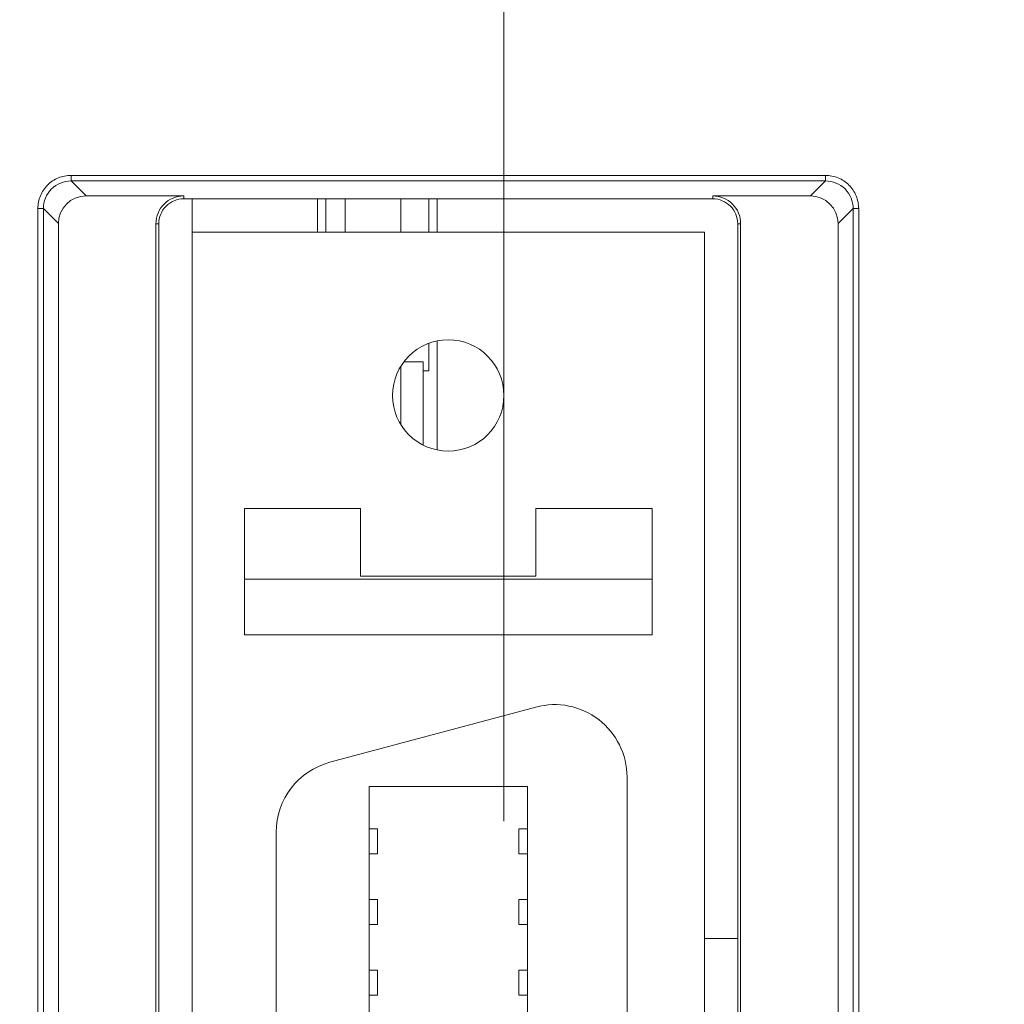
# Model space of a CAD drawing. Header units: millimetres. Extents: x -296 to 295, y -209 to 209.
# Tile 59 of 146: x -250 to -232, y 106 to 124. Entities that reach past the tile are written whole.
import ezdxf

# ---------------------------------------------------------------- set-up
doc = ezdxf.new("R2010")
doc.units = ezdxf.units.MM
doc.header["$MEASUREMENT"] = 0
doc.layers.add('layer 1', color=7, linetype='Continuous')

msp = doc.modelspace()

# ---------------------------------------------------------------- linework, layer by layer
at = {"layer": 'layer 1', "color": 1, "lineweight": 0}
msp.add_open_spline([(295.3283, 209.2747), (295.3283, 209.2747), (295.3283, -208.9236), (295.3283, -208.9236), (295.3283, -208.9236), (-296.1944, -208.9236), (-296.1944, -208.9236), (-296.1944, -208.9236), (-296.1944, 209.2747), (-296.1944, 209.2747), (-296.1944, 209.2747), (295.3283, 209.2747), (295.3283, 209.2747)], degree=3, knots=[0, 0, 0, 0, 0.25, 0.25, 0.25, 0.5, 0.5, 0.5, 0.75, 0.75, 0.75, 1, 1, 1, 1], dxfattribs=at)
at = {"layer": 'layer 1', "color": 5, "lineweight": 0}
msp.add_open_spline([(-281.2487, 194.7284), (-281.2487, 194.7284), (-281.2487, -197.0649), (-281.2487, -197.0649), (-281.2487, -197.0649), (283.3586, -197.0649), (283.3586, -197.0649)], degree=3, knots=[0, 0, 0, 0, 0.5, 0.5, 0.5, 1, 1, 1, 1], dxfattribs=at)
at = {"layer": 'layer 1', "lineweight": 9}
for points, knots in [([(-241.2543, 116.9314), (-241.2543, 117.4836), (-241.702, 117.9314), (-242.2543, 117.9314), (-242.8066, 117.9314), (-243.2543, 117.4836), (-243.2543, 116.9314), (-243.2543, 116.3791), (-242.8066, 115.9314), (-242.2543, 115.9314), (-241.702, 115.9313), (-241.2543, 116.3791), (-241.2543, 116.9313), (-241.2543, 143.4369), (-241.2543, 90.4258), (-241.2543, 116.9314)], [0, 0, 0, 0, 0.25, 0.25, 0.25, 0.5, 0.5, 0.5, 0.75, 0.75, 0.75, 1, 1, 1, 1.0001, 1.0001, 1.0001, 1.0001]), ([(-249.0274, 120.886), (-249.105, 120.8847), (-249.1835, 120.8701), (-249.2557, 120.8406), (-249.328, 120.8111), (-249.3941, 120.7666), (-249.4493, 120.7113), (-249.5045, 120.6561), (-249.549, 120.59), (-249.5786, 120.5178), (-249.6082, 120.4455), (-249.623, 120.367), (-249.6239, 120.2895)], [0, 0, 0, 0, 0.25, 0.25, 0.25, 0.5, 0.5, 0.5, 0.75, 0.75, 0.75, 1, 1, 1, 1]), ([(-234.8847, 120.2895), (-234.8859, 120.3671), (-234.9005, 120.4455), (-234.93, 120.5178), (-234.9596, 120.5901), (-235.004, 120.6561), (-235.0593, 120.7114), (-235.1146, 120.7666), (-235.1806, 120.811), (-235.2529, 120.8406), (-235.3251, 120.8702), (-235.4036, 120.885), (-235.4812, 120.886)], [0, 0, 0, 0, 0.25, 0.25, 0.25, 0.5, 0.5, 0.5, 0.75, 0.75, 0.75, 1, 1, 1, 1]), ([(-249.0274, 120.7865), (-249.1543, 120.7866), (-249.2865, 120.7337), (-249.3791, 120.6412), (-249.4717, 120.5486), (-249.5246, 120.4163), (-249.5245, 120.2895)], [0, 0, 0, 0, 0.5, 0.5, 0.5, 1, 1, 1, 1]), ([(-234.9841, 120.2895), (-234.984, 120.4163), (-235.0369, 120.5486), (-235.1295, 120.6412), (-235.2221, 120.7337), (-235.3543, 120.7866), (-235.4812, 120.7865)], [0, 0, 0, 0, 0.5, 0.5, 0.5, 1, 1, 1, 1]), ([(-247.0043, 120.5164), (-247.1369, 120.5164), (-247.2641, 120.4637), (-247.3578, 120.3699), (-247.4516, 120.2761), (-247.5043, 120.149), (-247.5043, 120.0164)], [0, 0, 0, 0, 0.5, 0.5, 0.5, 1, 1, 1, 1]), ([(-237.0043, 120.0164), (-237.0043, 120.149), (-237.057, 120.2761), (-237.1507, 120.3699), (-237.2445, 120.4637), (-237.3717, 120.5164), (-237.5043, 120.5164)], [0, 0, 0, 0, 0.5, 0.5, 0.5, 1, 1, 1, 1]), ([(-247.0043, 120.4639), (-247.123, 120.4639), (-247.2368, 120.4168), (-247.3208, 120.3328), (-247.4047, 120.2489), (-247.4519, 120.1351), (-247.4519, 120.0164)], [0, 0, 0, 0, 0.5, 0.5, 0.5, 1, 1, 1, 1]), ([(-237.0567, 120.0164), (-237.0567, 120.1351), (-237.1038, 120.2489), (-237.1878, 120.3328), (-237.2717, 120.4168), (-237.3856, 120.4639), (-237.5043, 120.4639)], [0, 0, 0, 0, 0.5, 0.5, 0.5, 1, 1, 1, 1]), ([(-239.0443, 110.0764), (-239.0443, 110.4805), (-239.2323, 110.8617), (-239.5529, 111.1077), (-239.8735, 111.3537), (-240.2904, 111.4367), (-240.6807, 111.3321)], [0, 0, 0, 0, 0.5, 0.5, 0.5, 1, 1, 1, 1])]:
    msp.add_open_spline(points, degree=3, knots=knots, dxfattribs=at)
for points in [[(-249.0274, 120.7865), (-249.0274, 120.7865), (-249.0274, 120.886), (-249.0274, 120.886)], [(-235.4812, 120.886), (-235.4812, 120.886), (-249.0274, 120.886), (-249.0274, 120.886)], [(-235.4812, 120.886), (-235.4812, 120.886), (-235.4812, 120.7865), (-235.4812, 120.7865)], [(-249.0274, 120.7865), (-249.0274, 120.7865), (-248.7572, 120.5164), (-248.7572, 120.5164)], [(-249.0274, 120.7865), (-249.0274, 120.7865), (-235.4812, 120.7865), (-235.4812, 120.7865)], [(-235.7514, 120.5164), (-235.7514, 120.5164), (-235.4812, 120.7865), (-235.4812, 120.7865)], [(-248.7572, 120.5164), (-249.032, 120.5164), (-249.2543, 120.294), (-249.2543, 120.0193)], [(-247.0043, 120.5164), (-247.0043, 120.5164), (-248.7572, 120.5164), (-248.7572, 120.5164)], [(-247.0043, 120.4639), (-247.0043, 120.4639), (-247.0043, 120.5164), (-247.0043, 120.5164)], [(-237.5043, 120.5164), (-237.5043, 120.5164), (-237.5043, 120.4639), (-237.5043, 120.4639)], [(-235.7514, 120.5164), (-235.7514, 120.5164), (-237.5043, 120.5164), (-237.5043, 120.5164)], [(-235.2543, 120.0193), (-235.2543, 120.294), (-235.4766, 120.5164), (-235.7514, 120.5164)], [(-247.0043, 120.4639), (-247.0043, 120.4639), (-237.5043, 120.4639), (-237.5043, 120.4639)], [(-246.8543, 75.7888), (-246.8543, 75.7888), (-246.8543, 120.4639), (-246.8543, 120.4639)], [(-244.604, 119.8664), (-244.604, 119.8664), (-244.604, 120.4639), (-244.604, 120.4639)], [(-244.454, 119.8664), (-244.454, 119.8664), (-244.454, 120.4639), (-244.454, 120.4639)], [(-244.1043, 120.4639), (-244.1043, 120.4639), (-244.1043, 119.8664), (-244.1043, 119.8664)], [(-244.104, 120.4639), (-244.104, 120.4639), (-244.104, 119.8664), (-244.104, 119.8664)], [(-243.1043, 120.4639), (-243.1043, 120.4639), (-243.1043, 119.8664), (-243.1043, 119.8664)], [(-242.6043, 120.4639), (-242.6043, 120.4639), (-242.6043, 119.8664), (-242.6043, 119.8664)], [(-242.4543, 120.4639), (-242.4543, 120.4639), (-242.4543, 119.8664), (-242.4543, 119.8664)], [(-249.6239, 120.2895), (-249.6239, 120.2895), (-249.6239, 75.9632), (-249.6239, 75.9632)], [(-249.6239, 120.2895), (-249.6239, 120.2895), (-249.5245, 120.2895), (-249.5245, 120.2895)], [(-249.5245, 75.9632), (-249.5245, 75.9632), (-249.5245, 120.2895), (-249.5245, 120.2895)], [(-249.2543, 120.0193), (-249.2543, 120.0193), (-249.5245, 120.2895), (-249.5245, 120.2895)], [(-234.9841, 120.2895), (-234.9841, 120.2895), (-235.2543, 120.0193), (-235.2543, 120.0193)], [(-234.9841, 120.2895), (-234.9841, 120.2895), (-234.9841, 75.9632), (-234.9841, 75.9632)], [(-234.9841, 120.2895), (-234.9841, 120.2895), (-234.8847, 120.2895), (-234.8847, 120.2895)], [(-234.8847, 75.9632), (-234.8847, 75.9632), (-234.8847, 120.2895), (-234.8847, 120.2895)], [(-249.2543, 76.2334), (-249.2543, 76.2334), (-249.2543, 120.0193), (-249.2543, 120.0193)], [(-247.5043, 76.2364), (-247.5043, 76.2364), (-247.5043, 120.0164), (-247.5043, 120.0164)], [(-247.5043, 120.0164), (-247.5043, 120.0164), (-247.4519, 120.0164), (-247.4519, 120.0164)], [(-247.4519, 76.2364), (-247.4519, 76.2364), (-247.4519, 120.0164), (-247.4519, 120.0164)], [(-237.0567, 120.0164), (-237.0567, 120.0164), (-237.0567, 76.2364), (-237.0567, 76.2364)], [(-237.0567, 120.0164), (-237.0567, 120.0164), (-237.0043, 120.0164), (-237.0043, 120.0164)], [(-237.0043, 120.0164), (-237.0043, 120.0164), (-237.0043, 76.2364), (-237.0043, 76.2364)], [(-235.2543, 120.0193), (-235.2543, 120.0193), (-235.2543, 76.2334), (-235.2543, 76.2334)], [(-246.8543, 119.8664), (-246.8543, 119.8664), (-237.6543, 119.8664), (-237.6543, 119.8664)], [(-237.6543, 119.8664), (-237.6543, 119.8664), (-237.6543, 76.3864), (-237.6543, 76.3864)], [(-242.6043, 117.8595), (-242.6043, 117.8595), (-242.6043, 117.3714), (-242.6043, 117.3714)], [(-242.4543, 117.905), (-242.4543, 117.905), (-242.4543, 115.9578), (-242.4543, 115.9578)], [(-243.0399, 117.5364), (-243.0399, 117.5364), (-242.7043, 117.5364), (-242.7043, 117.5364)], [(-242.7043, 117.5364), (-242.7043, 117.5364), (-242.7043, 116.0451), (-242.7043, 116.0451)], [(-243.1043, 117.4525), (-243.1043, 117.4525), (-243.1043, 116.4116), (-243.1043, 116.4116)], [(-242.7043, 117.3714), (-242.7043, 117.3714), (-242.6043, 117.3714), (-242.6043, 117.3714)], [(-245.9143, 112.6314), (-245.9143, 112.6314), (-245.9143, 114.9014), (-245.9143, 114.9014)], [(-243.8293, 114.9014), (-243.8293, 114.9014), (-245.9143, 114.9014), (-245.9143, 114.9014)], [(-243.8293, 113.6814), (-243.8293, 113.6814), (-243.8293, 114.9014), (-243.8293, 114.9014)], [(-240.6793, 114.9014), (-240.6793, 114.9014), (-240.6793, 113.6814), (-240.6793, 113.6814)], [(-238.5943, 114.9014), (-238.5943, 114.9014), (-240.6793, 114.9014), (-240.6793, 114.9014)], [(-238.5943, 112.6314), (-238.5943, 112.6314), (-238.5943, 114.9014), (-238.5943, 114.9014)], [(-245.9143, 113.6314), (-245.9143, 113.6314), (-238.5943, 113.6314), (-238.5943, 113.6314)], [(-243.8293, 113.6814), (-243.8293, 113.6814), (-240.6793, 113.6814), (-240.6793, 113.6814)], [(-238.5943, 112.6314), (-238.5943, 112.6314), (-245.9143, 112.6314), (-245.9143, 112.6314)], [(-244.3807, 110.3406), (-244.3807, 110.3406), (-240.6807, 111.3321), (-240.6807, 111.3321)], [(-244.3807, 110.3406), (-244.9491, 110.1884), (-245.3443, 109.6733), (-245.3443, 109.0849)], [(-239.0443, 86.1764), (-239.0443, 86.1764), (-239.0443, 110.0764), (-239.0443, 110.0764)], [(-243.6743, 86.3464), (-243.6743, 86.3464), (-243.6743, 109.9064), (-243.6743, 109.9064)], [(-240.8343, 109.9064), (-240.8343, 109.9064), (-243.6743, 109.9064), (-243.6743, 109.9064)], [(-240.8343, 86.3464), (-240.8343, 86.3464), (-240.8343, 109.9064), (-240.8343, 109.9064)], [(-245.3443, 109.0849), (-245.3443, 109.0849), (-245.3443, 87.1678), (-245.3443, 87.1678)], [(-243.6743, 109.1464), (-243.6743, 109.1464), (-243.5243, 109.1464), (-243.5243, 109.1464)], [(-243.5243, 109.1464), (-243.5243, 109.1464), (-243.5243, 108.6964), (-243.5243, 108.6964)], [(-240.9843, 108.6964), (-240.9843, 108.6964), (-240.9843, 109.1464), (-240.9843, 109.1464)], [(-240.9843, 109.1464), (-240.9843, 109.1464), (-240.8343, 109.1464), (-240.8343, 109.1464)], [(-243.5243, 108.6964), (-243.5243, 108.6964), (-243.6743, 108.6964), (-243.6743, 108.6964)], [(-240.8343, 108.6964), (-240.8343, 108.6964), (-240.9843, 108.6964), (-240.9843, 108.6964)], [(-243.6743, 107.8764), (-243.6743, 107.8764), (-243.5243, 107.8764), (-243.5243, 107.8764)], [(-243.5243, 107.8764), (-243.5243, 107.8764), (-243.5243, 107.4264), (-243.5243, 107.4264)], [(-240.9843, 107.4264), (-240.9843, 107.4264), (-240.9843, 107.8764), (-240.9843, 107.8764)], [(-240.9843, 107.8764), (-240.9843, 107.8764), (-240.8343, 107.8764), (-240.8343, 107.8764)], [(-243.5243, 107.4264), (-243.5243, 107.4264), (-243.6743, 107.4264), (-243.6743, 107.4264)], [(-240.8343, 107.4264), (-240.8343, 107.4264), (-240.9843, 107.4264), (-240.9843, 107.4264)], [(-237.0567, 107.1714), (-237.0567, 107.1714), (-237.6543, 107.1714), (-237.6543, 107.1714)], [(-243.6743, 106.6064), (-243.6743, 106.6064), (-243.5243, 106.6064), (-243.5243, 106.6064)], [(-243.5243, 106.6064), (-243.5243, 106.6064), (-243.5243, 106.1564), (-243.5243, 106.1564)], [(-240.9843, 106.1564), (-240.9843, 106.1564), (-240.9843, 106.6064), (-240.9843, 106.6064)], [(-240.9843, 106.6064), (-240.9843, 106.6064), (-240.8343, 106.6064), (-240.8343, 106.6064)], [(-243.5243, 106.1564), (-243.5243, 106.1564), (-243.6743, 106.1564), (-243.6743, 106.1564)], [(-240.8343, 106.1564), (-240.8343, 106.1564), (-240.9843, 106.1564), (-240.9843, 106.1564)]]:
    msp.add_open_spline(points, degree=3, dxfattribs=at)

doc.saveas('drawing.dxf')
